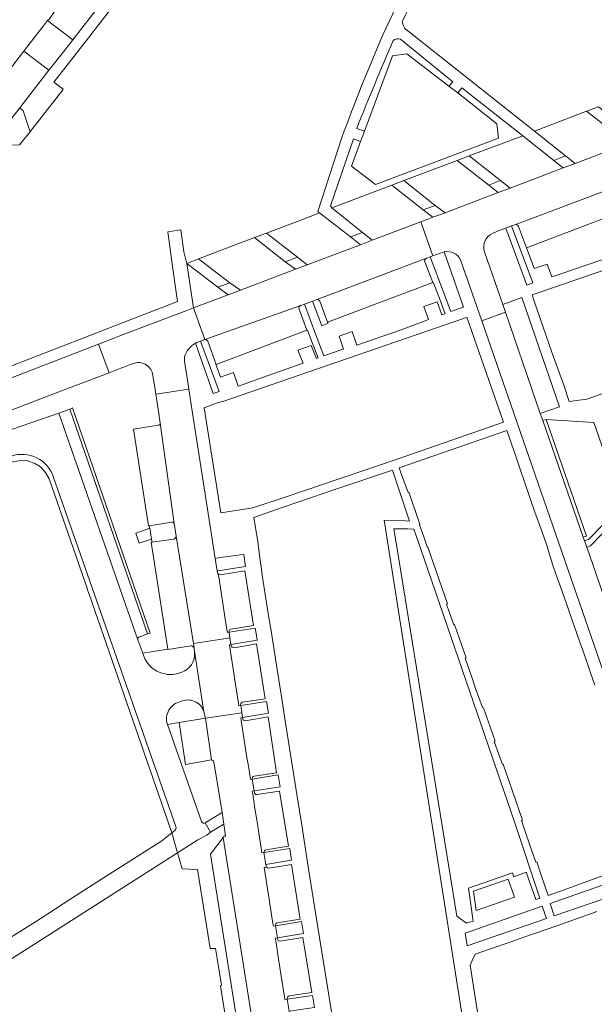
# Model space of a CAD drawing. Extents: x 152048 to 156914, y 461460 to 468786.
# Tile 94 of 256: x 155182 to 155286, y 463743 to 463920. Entities that reach past the tile are written whole.
import ezdxf

# ---------------------------------------------------------------- set-up
doc = ezdxf.new("R2010")
doc.units = 0
doc.header["$LTSCALE"] = 0.75
for name, color, linetype, lineweight in [('B-RO-VH-VERHARDING_ASFALT-GV', 251, 'CONTINUOUS', 18), ('B-RO-VH-VERHARDING_BETON-GV', 251, 'CONTINUOUS', 18), ('B-RO-VH-VERHARDING_BETONSTRAATSTEEN-GV', 251, 'CONTINUOUS', 18), ('B-RO-VH-VERHARDING_STRAATBAKSTEEN-GV', 251, 'CONTINUOUS', 18), ('B-RO-VH-VERHARDING_TEGEL-GV', 251, 'CONTINUOUS', 18), ('B-RO-VH-VERHARDING_TEGEL_RUBBER-GV', 251, 'CONTINUOUS', 18)]:
    doc.layers.add(name, color=color, linetype=linetype, lineweight=lineweight)

msp = doc.modelspace()

# ---------------------------------------------------------------- linework, layer by layer
at = {"layer": 'B-RO-VH-VERHARDING_ASFALT-GV'}
for points in [[(155188.345, 463921.79), (155187.446, 463920.492), (155187.106, 463920.171), (155191.648, 463916.71), (155234.109, 463971.444), (155238.171, 463976.627), (155233.668, 463980.155), (155231.802, 463977.668), (155230.789, 463976.316)], [(155280.636, 463895.73), (155275.03, 463900.184), (155251.864, 463918.581), (155251.816, 463918.541)], [(155250.857, 463916.794), (155260.26, 463909.14), (155259.559, 463908.316), (155261.176, 463907.097), (155261.907, 463908.015), (155272.953, 463899.351), (155278.523, 463894.906), (155280.636, 463895.73)], [(155151.483, 463865.022), (155174.11, 463894.257), (155177.151, 463898.097), (155182.071, 463904.435), (155187.317, 463911.19), (155182.834, 463914.65), (155177.395, 463907.686), (155176.29, 463906.42)], [(155240.259, 463899.066), (155235.896, 463885.718), (155236.2, 463885.443), (155241.803, 463881.143), (155243.991, 463881.936), (155238.416, 463886.334), (155238.201, 463886.704), (155242.354, 463898.815), (155243.639, 463898.319), (155244.331, 463900.195), (155242.927, 463900.714)], [(155164.939, 463843.823), (155164.978, 463843.875), (155190.417, 463853.619), (155194.23, 463855.079), (155194.728, 463855.27), (155198.215, 463856.593), (155196.322, 463861.726), (155192.571, 463860.299), (155164.046, 463849.308)], [(155217.795, 463820.458), (155217.738, 463820.817), (155217.388, 463823.036), (155215.974, 463831.986), (155213.447, 463848.157), (155213.27, 463849.312), (155212.606, 463853.634), (155206.679, 463852.735), (155207.136, 463849.656), (155207.452, 463847.48)], [(155207.452, 463847.48), (155209.972, 463829.398), (155210.347, 463827.106), (155213.443, 463807.691), (155219.736, 463808.674), (155220.029, 463808.72), (155219.87, 463809.757), (155219.573, 463809.714), (155219.495, 463810.208), (155219.315, 463811.355), (155219.199, 463812.089), (155219.13, 463812.532), (155218.06, 463819.386), (155217.921, 463820.253), (155217.871, 463820.308)], [(155224.066, 463781.027), (155224.409, 463781.08), (155224.065, 463783.186), (155223.737, 463783.131), (155223.66, 463783.625), (155223.306, 463785.893), (155223.11, 463787.12), (155222.064, 463793.797), (155221.987, 463794.291), (155222.307, 463794.344), (155222.177, 463795.191), (155215.598, 463794.197), (155216.706, 463786.7)], [(155217.121, 463786.338), (155218.605, 463777.189), (155218.93, 463775.073), (155219.203, 463772.941), (155219.003, 463772.919), (155218.819, 463772.677), (155225.744, 463729.113)], [(155226.553, 463767.52), (155226.505, 463767.831), (155226.175, 463769.967), (155225.806, 463769.91), (155225.729, 463770.404), (155224.875, 463775.871), (155224.661, 463777.213), (155224.488, 463778.329), (155224.143, 463780.533), (155224.066, 463781.027)], [(155230.725, 463741.319), (155230.384, 463743.478), (155229.973, 463743.416), (155229.894, 463743.91), (155228.812, 463750.706), (155228.607, 463752.018), (155228.292, 463754.029), (155228.214, 463754.523), (155228.61, 463754.586), (155228.271, 463756.719), (155227.88, 463756.655), (155227.803, 463757.149), (155227.248, 463760.689), (155227.061, 463761.88), (155226.218, 463767.277), (155226.632, 463767.345)]]:
    msp.add_lwpolyline(points, dxfattribs=at)
for points in [[(155251.162, 463919.973, -0.0518645), (155271.202, 463952.951)], [(155258.315, 463937.467, 0.0349834), (155247.645, 463917.576)], [(155251.816, 463918.541, -0.1716956), (155251.162, 463919.973)], [(155247.645, 463917.576, 0.014368), (155240.259, 463899.066)], [(155242.927, 463900.714, -0.0070496), (155249.537, 463916.566)], [(155249.537, 463916.566, -0.3046171), (155250.857, 463916.794)], [(155217.871, 463820.308, -0.0957725), (155217.795, 463820.458)], [(155216.706, 463786.7, -0.2072088), (155217.121, 463786.338)], [(155226.632, 463767.345, -0.0956989), (155226.553, 463767.52)]]:
    msp.add_lwpolyline(points, format="xyb", dxfattribs=at)
for points in [[(155286.627, 463904.595), (155284.445, 463903.802), (155290.174, 463899.339), (155292.321, 463900.098)], [(155268.927, 463891.285), (155263.217, 463895.745), (155261.061, 463894.938), (155266.777, 463890.45)], [(155251.451, 463891.321), (155249.286, 463890.484), (155254.949, 463886.025), (155257.114, 463886.798)], [(155243.615, 463879.706), (155234.007, 463876.048), (155231.866, 463875.267), (155221.933, 463871.515), (155219.701, 463870.684), (155213.431, 463868.28), (155215.504, 463862.606), (155232.809, 463868.718), (155233.478, 463868.976), (155234.942, 463869.521), (155235.611, 463869.781), (155255.506, 463877.265), (155256.174, 463877.531), (155256.659, 463877.702), (155254.529, 463883.813), (155245.736, 463880.514)], [(155226.613, 463881.778), (155224.466, 463880.977), (155230.033, 463876.63), (155232.206, 463877.451)], [(155220.017, 463872.842), (155214.378, 463877.136), (155212.248, 463876.309), (155217.846, 463872.012)], [(155302.804, 463772.196), (155295.74, 463792.576), (155295.342, 463793.715), (155290.282, 463808.311), (155289.525, 463810.491), (155284.474, 463825.081), (155284.084, 463826.216), (155283.853, 463826.883), (155276.557, 463847.951), (155276.087, 463849.234), (155269.771, 463867.51), (155265.52, 463865.952), (155307.193, 463745.696), (155311.469, 463747.126)]]:
    msp.add_lwpolyline(points, close=True, dxfattribs=at)
at = {"layer": 'B-RO-VH-VERHARDING_BETON-GV'}
msp.add_lwpolyline([(155205.536, 463828.51), (155203.058, 463827.644), (155203.637, 463825.834), (155205.876, 463826.521)], close=True, dxfattribs=at)
at = {"layer": 'B-RO-VH-VERHARDING_BETONSTRAATSTEEN-GV'}
for points in [[(155182.834, 463914.65), (155187.317, 463911.19), (155188.112, 463912.175), (155190.905, 463915.687), (155191.648, 463916.71), (155187.106, 463920.171), (155186.345, 463919.208), (155183.556, 463915.618)], [(155275.03, 463900.184), (155280.636, 463895.73), (155282.379, 463894.357), (155291.913, 463897.951), (155290.174, 463899.339), (155284.445, 463903.802)], [(155280.241, 463893.562), (155278.523, 463894.906), (155272.953, 463899.351), (155263.217, 463895.745), (155268.927, 463891.285), (155270.638, 463889.928)], [(155257.114, 463886.798), (155258.886, 463885.469), (155268.493, 463889.124), (155266.777, 463890.45), (155261.061, 463894.938), (155251.451, 463891.321)], [(155256.699, 463884.659), (155254.949, 463886.025), (155249.286, 463890.484), (155238.416, 463886.334), (155243.991, 463881.936), (155245.736, 463880.514), (155254.529, 463883.813), (155255.772, 463884.293)], [(155234.007, 463876.048), (155243.615, 463879.706), (155241.803, 463881.143), (155236.2, 463885.443), (155232.807, 463884.137), (155226.613, 463881.778), (155232.206, 463877.451)], [(155214.378, 463877.136), (155220.017, 463872.842), (155221.933, 463871.515), (155231.866, 463875.267), (155230.033, 463876.63), (155224.466, 463880.977)], [(155217.846, 463872.012), (155212.248, 463876.309), (155213.431, 463868.28), (155219.701, 463870.684)], [(155210.851, 463793.456), (155211.987, 463785.878), (155216.706, 463786.7), (155215.598, 463794.197)]]:
    msp.add_lwpolyline(points, close=True, dxfattribs=at)
for points in [[(155303.657, 463902.379), (155294.079, 463898.777), (155291.913, 463897.951), (155282.379, 463894.357), (155280.241, 463893.562), (155270.638, 463889.928), (155268.493, 463889.124), (155258.886, 463885.469), (155256.699, 463884.659), (155255.772, 463884.293), (155254.529, 463883.813), (155256.659, 463877.702), (155258.014, 463878.196), (155258.398, 463878.311)], [(155267.445, 463881.745), (155268.368, 463882.131), (155269.856, 463882.683), (155270.896, 463883.087), (155271.479, 463883.306), (155288.77, 463889.813), (155289.353, 463890.042), (155291.114, 463890.711), (155291.684, 463890.929), (155311.576, 463898.481), (155312.179, 463898.706), (155314.387, 463899.522)], [(155288.77, 463889.813), (155271.479, 463883.306)], [(155273.577, 463879.149), (155289.93, 463885.313), (155288.496, 463889.155)], [(155272.124, 463883.018), (155273.577, 463879.149)], [(155255.506, 463877.265), (155235.611, 463869.781)], [(155261.699, 463876.994), (155265.52, 463865.952), (155269.771, 463867.51), (155269.298, 463868.89), (155266.02, 463878.434)], [(155237.677, 463865.71), (155256.659, 463872.902), (155255.222, 463876.614)], [(155214.719, 463862.307), (155215.504, 463862.606), (155213.431, 463868.28), (155212.226, 463867.828), (155200.14, 463863.229), (155198.947, 463862.742), (155196.322, 463861.726), (155198.215, 463856.593), (155200.302, 463857.4), (155200.861, 463857.616), (155202.057, 463858.05), (155202.587, 463858.255)], [(155232.809, 463868.718), (155215.504, 463862.606)], [(155216.013, 463862.264), (155217.57, 463858.101), (155233.932, 463864.27), (155232.506, 463868.074)], [(155236.253, 463869.49), (155237.677, 463865.71)], [(155206.055, 463856.415), (155206.475, 463853.984), (155206.679, 463852.735), (155212.606, 463853.634), (155212.421, 463854.877), (155211.837, 463858.654), (155211.822, 463859.439)], [(155207.043, 463847.117), (155202.643, 463846.395), (155205.342, 463828.925), (155205.462, 463828.943), (155209.54, 463829.616)], [(155209.972, 463829.398), (155207.452, 463847.48)], [(155209.897, 463826.568), (155205.96, 463826.028), (155205.827, 463826.004), (155208.81, 463806.674)], [(155213.545, 463806.825), (155213.443, 463807.691), (155210.347, 463827.106)], [(155217.921, 463820.253), (155218.06, 463819.386), (155219.13, 463812.532), (155219.199, 463812.089), (155219.315, 463811.355), (155219.495, 463810.208), (155219.573, 463809.714), (155219.87, 463809.757)], [(155220.192, 463810.285), (155224.286, 463810.931), (155222.732, 463820.822), (155218.246, 463820.122)], [(155219.87, 463809.757), (155219.849, 463809.892)], [(155222.277, 463797.083), (155226.377, 463797.728), (155224.828, 463807.623), (155220.8, 463806.946)], [(155208.81, 463806.674), (155208.844, 463806.623), (155212.947, 463807.277)], [(155220.237, 463807.365), (155220.213, 463807.523), (155219.924, 463807.475), (155220.002, 463806.981), (155220.675, 463802.693), (155220.866, 463801.449), (155221.572, 463796.941), (155221.649, 463796.447), (155221.976, 463796.499), (155221.963, 463796.585)], [(155222.35, 463794.062), (155222.307, 463794.344), (155221.987, 463794.291), (155222.064, 463793.797), (155223.11, 463787.12), (155223.306, 463785.893), (155223.66, 463783.625), (155223.737, 463783.131), (155224.065, 463783.186), (155224.058, 463783.231)], [(155224.418, 463783.765), (155228.471, 463784.366), (155226.909, 463794.437), (155222.775, 463793.759)], [(155224.409, 463781.08), (155224.066, 463781.027), (155224.143, 463780.533), (155224.488, 463778.329), (155224.661, 463777.213), (155224.875, 463775.871), (155225.729, 463770.404), (155225.806, 463769.91), (155226.175, 463769.967), (155226.173, 463769.977)], [(155224.463, 463780.748), (155224.409, 463781.08)], [(155226.515, 463770.465), (155230.598, 463771.123), (155228.986, 463781.051), (155224.901, 463780.415)], [(155225.744, 463729.113), (155218.819, 463772.677), (155216.524, 463769.658), (155223.041, 463728.666), (155225.648, 463729.111)], [(155226.632, 463767.345), (155226.218, 463767.277), (155227.061, 463761.88), (155227.248, 463760.689), (155227.803, 463757.149), (155227.88, 463756.655), (155228.271, 463756.719), (155228.256, 463756.811)], [(155228.567, 463757.284), (155232.71, 463757.918), (155231.132, 463767.779), (155227.03, 463767.129)], [(155228.658, 463754.281), (155228.61, 463754.586), (155228.214, 463754.523)], [(155228.214, 463754.523), (155228.292, 463754.029), (155228.607, 463752.018), (155228.812, 463750.706), (155229.894, 463743.91), (155229.973, 463743.416), (155230.384, 463743.478), (155230.359, 463743.635)], [(155230.76, 463744.061), (155234.795, 463744.691), (155233.226, 463754.64), (155229.024, 463753.954)]]:
    msp.add_lwpolyline(points, dxfattribs=at)
for points in [[(155271.479, 463883.306, -0.4024706), (155272.124, 463883.018)], [(155266.02, 463878.434, -0.3898439), (155267.445, 463881.745)], [(155255.222, 463876.614, -0.4154297), (155255.506, 463877.265)], [(155258.398, 463878.311, -0.0341635), (155258.747, 463878.407)], [(155258.747, 463878.407, -0.3362096), (155261.699, 463876.994)], [(155232.506, 463868.074, -0.4122803), (155232.809, 463868.718)], [(155235.611, 463869.781, -0.4000243), (155236.253, 463869.49)], [(155211.822, 463859.439, -0.1986325), (155213.784, 463861.907)], [(155213.784, 463861.907, -0.0401557), (155214.719, 463862.307)], [(155215.504, 463862.606, -0.3211166), (155216.013, 463862.264)], [(155202.587, 463858.255, -0.4487262), (155206.055, 463856.415)], [(155207.452, 463847.48, -0.4429762), (155207.043, 463847.117)], [(155209.54, 463829.616, -0.3807865), (155209.972, 463829.398)], [(155210.347, 463827.106, -0.2124877), (155209.897, 463826.568)], [(155218.246, 463820.122, -0.1934262), (155217.921, 463820.253)], [(155219.849, 463809.892, -0.3071249), (155220.192, 463810.285)], [(155212.947, 463807.277, -0.4247599), (155213.545, 463806.825)], [(155220.429, 463807.053, -0.1863377), (155220.237, 463807.365)], [(155220.8, 463806.946, -0.1967268), (155220.429, 463807.053)], [(155221.963, 463796.585, -0.381708), (155222.277, 463797.083)], [(155222.775, 463793.759, -0.3376386), (155222.35, 463794.062)], [(155224.058, 463783.231, -0.3893181), (155224.418, 463783.765)], [(155224.551, 463780.596, -0.091805), (155224.463, 463780.748)], [(155224.901, 463780.415, -0.2020216), (155224.551, 463780.596)], [(155226.173, 463769.977, -0.3659629), (155226.515, 463770.465)], [(155227.03, 463767.129, -0.2372192), (155226.632, 463767.345)], [(155228.256, 463756.811, -0.2983805), (155228.567, 463757.284)], [(155228.762, 463754.104, -0.1027409), (155228.658, 463754.281)], [(155229.024, 463753.954, -0.16023), (155228.762, 463754.104)], [(155230.359, 463743.635, -0.3034853), (155230.76, 463744.061)]]:
    msp.add_lwpolyline(points, format="xyb", dxfattribs=at)
at = {"layer": 'B-RO-VH-VERHARDING_STRAATBAKSTEEN-GV'}
for points in [[(155204.317, 463805.888), (155204.293, 463805.954), (155203.407, 463808.366), (155189.155, 463849.306), (155179.011, 463845.808), (155160.961, 463839.583), (155155.323, 463837.659), (155152.642, 463836.74), (155109.811, 463821.676), (155104.364, 463819.76), (155102.08, 463818.945), (155078.451, 463788.608), (155074.749, 463783.855), (155077.9, 463775.195), (155085.82, 463752.581), (155090.595, 463738.572), (155101.568, 463707.275), (155102.218, 463705.498), (155101.569, 463705.282), (155101.186, 463705.126), (155102.366, 463703.185), (155102.536, 463703.29), (155104.622, 463704.572)], [(155203.745, 463808.921), (155205.124, 463809.455), (155191.097, 463850.014), (155189.155, 463849.306), (155203.407, 463808.366)], [(155135.49, 463825.744), (155135.845, 463824.787), (155180.84, 463840.505), (155180.87, 463840.515), (155182.207, 463840.742), (155183.539, 463840.666), (155184.769, 463840.23), (155185.842, 463839.572), (155186.696, 463838.594), (155187.362, 463837.457), (155194.247, 463817.689), (155194.207, 463817.675), (155194.581, 463816.594), (155207.141, 463780.503), (155209.558, 463773.543), (155210.104, 463773.924)], [(155210.265, 463774.64), (155188.19, 463837.698)], [(155188.19, 463837.698), (155210.265, 463774.64)], [(155212.947, 463807.277), (155208.844, 463806.623), (155208.81, 463806.674), (155204.293, 463805.954), (155204.317, 463805.888)], [(155213.657, 463805.445), (155213.607, 463806.302), (155213.545, 463806.825)], [(155215.346, 463795.379), (155213.607, 463806.302), (155213.657, 463805.445)], [(155208.746, 463793.084), (155210.851, 463793.456), (155215.598, 463794.197), (155215.346, 463795.379)], [(155214.911, 463775.561), (155208.746, 463793.084)], [(155210.104, 463773.924), (155209.558, 463773.543), (155210.58, 463769.9), (155214.235, 463772.227), (155215.836, 463773.125), (155216.517, 463773.616), (155215.547, 463775.347)], [(155111.007, 463706.516), (155162.912, 463739.557), (155165.021, 463740.899), (155210.58, 463769.9), (155209.558, 463773.543), (155207.751, 463772.059), (155196.859, 463765.133), (155191.29, 463761.595), (155185.785, 463758.018), (155184.415, 463757.143), (155177.944, 463753.088), (155172.954, 463749.89)]]:
    msp.add_lwpolyline(points, dxfattribs=at)
for points in [[(155188.19, 463837.698, 0.4246891), (155180.493, 463841.511)], [(155180.493, 463841.511, -0.4246891), (155188.19, 463837.698)], [(155203.407, 463808.366, -0.3486316), (155203.745, 463808.921)], [(155210.803, 463802.346, -0.4277631), (155204.317, 463805.888)], [(155204.317, 463805.888, 0.4277631), (155210.803, 463802.346)], [(155213.545, 463806.825, 0.4247599), (155212.947, 463807.277)], [(155213.657, 463805.445, -0.3247064), (155210.803, 463802.346)], [(155210.803, 463802.346, 0.3247064), (155213.657, 463805.445)], [(155208.746, 463793.084, -0.4515281), (155211.129, 463797.21)], [(155211.129, 463797.21, 0.4515281), (155208.746, 463793.084)], [(155211.129, 463797.21, -0.4536734), (155215.346, 463795.379)], [(155215.346, 463795.379, 0.4536734), (155211.129, 463797.21)], [(155210.104, 463773.924, 0.2697332), (155210.265, 463774.64)], [(155210.265, 463774.64, -0.2697332), (155210.104, 463773.924)], [(155215.547, 463775.347, -0.506125), (155214.911, 463775.561)]]:
    msp.add_lwpolyline(points, format="xyb", dxfattribs=at)
for points in [[(155213.443, 463807.691), (155213.545, 463806.825), (155213.607, 463806.302), (155215.346, 463795.379), (155215.598, 463794.197), (155222.177, 463795.191), (155221.976, 463796.499), (155221.649, 463796.447), (155221.572, 463796.941), (155220.866, 463801.449), (155220.675, 463802.693), (155220.002, 463806.981), (155219.924, 463807.475), (155220.213, 463807.523), (155220.029, 463808.72), (155219.736, 463808.674)], [(155218.605, 463777.189), (155215.547, 463775.347), (155216.517, 463773.616), (155218.93, 463775.073)]]:
    msp.add_lwpolyline(points, close=True, dxfattribs=at)
at = {"layer": 'B-RO-VH-VERHARDING_TEGEL-GV'}
for points in [[(155234.109, 463971.444), (155191.648, 463916.71), (155190.905, 463915.687), (155188.112, 463912.175), (155187.317, 463911.19), (155182.071, 463904.435), (155182.683, 463903.905), (155183.952, 463900.091), (155184.219, 463900.471), (155184.921, 463901.373), (155189.642, 463907.44), (155189.927, 463907.806), (155188.25, 463909.068), (155195.137, 463917.907), (155195.681, 463918.605), (155235.883, 463970.193)], [(155288.496, 463889.155), (155289.93, 463885.313), (155291.297, 463881.637), (155292.354, 463878.715), (155291.876, 463878.545), (155291.008, 463880.901), (155288.659, 463880.074), (155289.503, 463877.739), (155281.904, 463875.144), (155278.76, 463874.068), (155278.171, 463873.885), (155277.306, 463876.177), (155274.97, 463875.38), (155274.781, 463875.935), (155273.577, 463879.149), (155272.124, 463883.018)], [(155164.046, 463849.308), (155192.571, 463860.299), (155196.322, 463861.726), (155198.947, 463862.742), (155200.14, 463863.229), (155212.226, 463867.828), (155213.431, 463868.28), (155212.248, 463876.309), (155212.243, 463876.326), (155212.107, 463876.759), (155211.733, 463878.433), (155211.156, 463882.371), (155208.826, 463882.023), (155209.732, 463875.374), (155210.558, 463869.426), (155172.614, 463854.765), (155163.004, 463850.995)], [(155271.479, 463883.306), (155270.896, 463883.087), (155274.752, 463872.795), (155273.664, 463872.413), (155269.856, 463882.683), (155268.368, 463882.131), (155267.445, 463881.745)], [(155258.747, 463878.407), (155262.191, 463868.422), (155259.928, 463867.64), (155256.174, 463877.531), (155255.506, 463877.265)], [(155307.568, 463744.581), (155307.193, 463745.696), (155265.52, 463865.952), (155261.699, 463876.994)], [(155266.02, 463878.434), (155269.298, 463868.89), (155272.757, 463870.175), (155279.532, 463850.435), (155276.087, 463849.234), (155276.557, 463847.951), (155277.124, 463848.132), (155285.749, 463847.622), (155291.03, 463832.395)], [(155255.222, 463876.614), (155256.659, 463872.902), (155256.758, 463872.939), (155257.812, 463870.158), (155258.932, 463867.232), (155258.318, 463867.068), (155257.477, 463869.401), (155255.077, 463868.536), (155255.91, 463866.225), (155255.312, 463865.989), (155250.951, 463864.322), (155242.968, 463861.555), (155242.114, 463864.017), (155239.737, 463863.182), (155240.554, 463860.866), (155239.913, 463860.674), (155236.997, 463859.612), (155235.569, 463863.412), (155233.478, 463868.976), (155232.809, 463868.718)], [(155232.506, 463868.074), (155233.932, 463864.27), (155234.023, 463864.304), (155234.84, 463862.171), (155235.948, 463859.276), (155235.644, 463859.176), (155234.688, 463861.503), (155232.299, 463860.663), (155233.279, 463858.323), (155226.735, 463856.005), (155222.222, 463854.412), (155221.536, 463854.163), (155220.682, 463856.65), (155218.344, 463855.811), (155218.139, 463856.333), (155217.475, 463858.065), (155217.57, 463858.101), (155216.013, 463862.264)], [(155235.611, 463869.781), (155234.942, 463869.521)], [(155234.942, 463869.521), (155236.622, 463865.077), (155237.767, 463865.524), (155237.677, 463865.71), (155236.253, 463869.49)], [(155215.504, 463862.606), (155214.719, 463862.307), (155218.083, 463853.224), (155217.027, 463852.868), (155213.784, 463861.907)], [(155211.822, 463859.439), (155211.837, 463858.654), (155212.421, 463854.877), (155212.606, 463853.634), (155213.27, 463849.312), (155213.447, 463848.157), (155215.974, 463831.986), (155217.388, 463823.036), (155218.303, 463823.202), (155221.954, 463823.694), (155222.54, 463823.751), (155222.838, 463821.599), (155217.828, 463820.831), (155217.738, 463820.817), (155217.795, 463820.458)], [(155288.46, 463766.169), (155280.407, 463763.229), (155277.493, 463762.234), (155276.245, 463765.884), (155275.432, 463768.262), (155275.308, 463768.22), (155274.101, 463771.669), (155273.438, 463773.564), (155272.705, 463775.756), (155272.882, 463775.818), (155269.364, 463785.89), (155269.269, 463785.855), (155268.551, 463787.846), (155267.777, 463789.995), (155267.913, 463790.045), (155265.801, 463796.091), (155265.676, 463796.136), (155264.334, 463799.744), (155263.86, 463801.245), (155262.521, 463805.085), (155262.686, 463805.141), (155260.618, 463811.112), (155260.458, 463811.057), (155259.703, 463813.248), (155259.167, 463814.806), (155259.32, 463814.858), (155255.767, 463825.116), (155255.743, 463825.185), (155255.659, 463825.156), (155255.023, 463826.967), (155254.254, 463829.156), (155254.355, 463829.192), (155254.329, 463829.266), (155252.343, 463834.999), (155252.193, 463834.943), (155250.836, 463838.726), (155250.583, 463839.43), (155270.051, 463846.19), (155271.66, 463841.54), (155272.407, 463839.381), (155274.306, 463833.705), (155275.1, 463831.415), (155276.358, 463827.974), (155277.239, 463825.427), (155278.305, 463822.009), (155279.023, 463819.937), (155279.134, 463819.621), (155281.038, 463814.185), (155281.822, 463811.926), (155283.137, 463808.138), (155283.899, 463806.142), (155285.182, 463802.398), (155285.934, 463800.204)], [(155240.19, 463730.031), (155237.764, 463744.941), (155236.735, 463751.261), (155235.379, 463759.841), (155234.189, 463767.374), (155233.002, 463774.889), (155232.184, 463780.068), (155231.817, 463782.39), (155230.623, 463789.951), (155229.843, 463794.889), (155229.451, 463797.367), (155228.256, 463804.934), (155227.46, 463809.972), (155227.083, 463812.36), (155225.866, 463820.062), (155225.73, 463821.101), (155225.572, 463822.275), (155224.997, 463826.532), (155224.717, 463828.226), (155224.322, 463830.469), (155229.637, 463832.302), (155239.529, 463835.715), (155248.642, 463838.735), (155249.375, 463838.984), (155252.492, 463829.795), (155251.689, 463829.821), (155247.908, 463829.972), (155248.129, 463828.493), (155261.973, 463740.473)], [(155290.413, 463832.172), (155284.768, 463826.459), (155284.084, 463826.216), (155284.474, 463825.081), (155285.142, 463825.315), (155289.098, 463829.44)], [(155209.54, 463829.616), (155205.462, 463828.943), (155205.536, 463828.51), (155205.876, 463826.521)], [(155210.347, 463827.106), (155209.972, 463829.398)], [(155205.876, 463826.521), (155205.96, 463826.028), (155209.897, 463826.568)], [(155217.871, 463820.308), (155217.921, 463820.253)], [(155218.246, 463820.122), (155222.732, 463820.822), (155224.286, 463810.931), (155220.192, 463810.285)], [(155219.849, 463809.892), (155219.87, 463809.757), (155224.601, 463810.449), (155224.746, 463809.528), (155224.937, 463808.315), (155220.213, 463807.523), (155220.237, 463807.365)], [(155220.8, 463806.946), (155224.828, 463807.623), (155226.377, 463797.728), (155222.277, 463797.083)], [(155221.963, 463796.585), (155221.976, 463796.499), (155226.66, 463797.25), (155227.005, 463795.122), (155222.307, 463794.344), (155222.35, 463794.062)], [(155222.775, 463793.759), (155226.909, 463794.437), (155228.471, 463784.366), (155224.418, 463783.765)], [(155224.058, 463783.231), (155224.065, 463783.186), (155228.77, 463783.979), (155229.111, 463781.804), (155224.409, 463781.08), (155224.463, 463780.748)], [(155224.901, 463780.415), (155228.986, 463781.051), (155230.598, 463771.123), (155226.515, 463770.465)], [(155225.648, 463729.111), (155223.041, 463728.666), (155216.524, 463769.658), (155218.819, 463772.677), (155219.003, 463772.919), (155219.203, 463772.941), (155218.93, 463775.073), (155216.517, 463773.616), (155215.836, 463773.125), (155214.235, 463772.227), (155210.58, 463769.9)], [(155226.173, 463769.977), (155226.175, 463769.967), (155230.845, 463770.693), (155231.169, 463768.596), (155226.505, 463767.831), (155226.553, 463767.52)], [(155210.58, 463769.9), (155211.395, 463766.994), (155214.15, 463766.928), (155216.268, 463753.764), (155216.458, 463752.621), (155217.407, 463752.666), (155217.709, 463750.821), (155218.5, 463745.987), (155218.313, 463745.92), (155220.424, 463732.611)], [(155227.03, 463767.129), (155231.132, 463767.779), (155232.71, 463757.918), (155228.567, 463757.284)], [(155294.987, 463741.664), (155282.272, 463737.855), (155280.89, 463737.441), (155277.176, 463736.328), (155276.32, 463736.072), (155273.082, 463735.102), (155270.701, 463734.388), (155267.143, 463733.295), (155265.759, 463734.622), (155263.419, 463749.622), (155263.797, 463750.44), (155264.342, 463751.618), (155266.931, 463752.491), (155270.838, 463753.863), (155273.102, 463754.658), (155276.971, 463756.016), (155279.235, 463756.812), (155283.103, 463758.17), (155285.33, 463758.952), (155286.311, 463759.296)], [(155228.256, 463756.811), (155228.271, 463756.719), (155232.968, 463757.485), (155233.301, 463755.335), (155228.61, 463754.586), (155228.658, 463754.281)], [(155229.024, 463753.954), (155233.226, 463754.64), (155234.795, 463744.691), (155230.76, 463744.061)], [(155230.359, 463743.635), (155230.384, 463743.478), (155234.97, 463744.172), (155235.32, 463741.993), (155230.725, 463741.319), (155230.774, 463741.008)]]:
    msp.add_lwpolyline(points, dxfattribs=at)
for points in [[(155183.952, 463900.091), (155182.683, 463903.905), (155182.071, 463904.435), (155177.151, 463898.097), (155177.77, 463897.591), (155182.049, 463897.736)], [(155278.229, 463860.101), (155274.934, 463869.689), (155274.602, 463870.656), (155318.036, 463885.56), (155320.002, 463886.235), (155323.25, 463876.898), (155323.575, 463875.932), (155326.538, 463867.363), (155326.852, 463866.456), (155324.217, 463865.548), (155310.598, 463860.852), (155290.144, 463853.781), (155287.87, 463852.995), (155284.473, 463851.82), (155281.287, 463851.374), (155280.309, 463854.36)], [(155218.754, 463851.395), (155262.217, 463866.394), (155262.834, 463866.607), (155269.431, 463847.65), (155250.442, 463841.071), (155230.019, 463834.109), (155224.152, 463832.188), (155218.405, 463831.287), (155215.356, 463850.282), (155217.431, 463851.007), (155218.732, 463851.461)], [(155191.097, 463850.014), (155205.124, 463809.455), (155205.604, 463809.572), (155191.585, 463850.231)], [(155276.557, 463847.951), (155283.853, 463826.883), (155284.426, 463827.09), (155277.124, 463848.132)], [(155252.18, 463828.382), (155253.236, 463828.369), (155254.484, 463824.734), (155271.496, 463775.332), (155275.996, 463761.733), (155275.3, 463761.499), (155273.561, 463766.406), (155271.28, 463765.582), (155271.035, 463766.268), (155263.115, 463763.53), (155263.951, 463757.572), (155262.773, 463757.199), (155261.03, 463758.47), (155255.761, 463790.744), (155250.391, 463823.636), (155249.637, 463828.413)], [(155278.609, 463758.548), (155277.852, 463760.766), (155297.279, 463767.579), (155298.07, 463765.237)], [(155263.997, 463763.005), (155270.257, 463765.169), (155271.43, 463761.907), (155264.479, 463759.483)], [(155276.425, 463760.272), (155277.178, 463758.047), (155262.873, 463753.113), (155262.493, 463755.394)]]:
    msp.add_lwpolyline(points, close=True, dxfattribs=at)
for points in [[(155272.124, 463883.018, 0.4024706), (155271.479, 463883.306)], [(155267.445, 463881.745, 0.3898439), (155266.02, 463878.434)], [(155255.506, 463877.265, 0.4154297), (155255.222, 463876.614)], [(155261.699, 463876.994, 0.3362096), (155258.747, 463878.407)], [(155232.809, 463868.718, 0.4122803), (155232.506, 463868.074)], [(155236.253, 463869.49, 0.4000243), (155235.611, 463869.781)], [(155213.784, 463861.907, 0.1986325), (155211.822, 463859.439)], [(155216.013, 463862.264, 0.3211166), (155215.504, 463862.606)], [(155209.972, 463829.398, 0.3807865), (155209.54, 463829.616)], [(155209.897, 463826.568, 0.2124877), (155210.347, 463827.106)], [(155217.795, 463820.458, 0.0957725), (155217.871, 463820.308)], [(155217.921, 463820.253, 0.1934262), (155218.246, 463820.122)], [(155220.192, 463810.285, 0.3071249), (155219.849, 463809.892)], [(155220.237, 463807.365, 0.1863377), (155220.429, 463807.053)], [(155220.429, 463807.053, 0.1967268), (155220.8, 463806.946)], [(155222.277, 463797.083, 0.381708), (155221.963, 463796.585)], [(155222.35, 463794.062, 0.3376386), (155222.775, 463793.759)], [(155224.418, 463783.765, 0.3893181), (155224.058, 463783.231)], [(155224.463, 463780.748, 0.091805), (155224.551, 463780.596)], [(155224.551, 463780.596, 0.2020216), (155224.901, 463780.415)], [(155226.515, 463770.465, 0.3659629), (155226.173, 463769.977)], [(155226.553, 463767.52, 0.0956989), (155226.632, 463767.345)], [(155226.632, 463767.345, 0.2372192), (155227.03, 463767.129)], [(155228.567, 463757.284, 0.2983805), (155228.256, 463756.811)], [(155228.658, 463754.281, 0.1027409), (155228.762, 463754.104)], [(155228.762, 463754.104, 0.16023), (155229.024, 463753.954)], [(155230.76, 463744.061, 0.3034853), (155230.359, 463743.635)]]:
    msp.add_lwpolyline(points, format="xyb", dxfattribs=at)
at = {"layer": 'B-RO-VH-VERHARDING_TEGEL_RUBBER-GV'}
for points in [[(155259.559, 463908.316), (155251.973, 463914.184), (155249.422, 463913.786), (155244.331, 463900.195), (155243.639, 463898.319), (155241.961, 463893.87), (155246.326, 463890.588), (155268.534, 463898.953), (155268.22, 463901.548), (155261.176, 463907.097)], [(155263.997, 463763.005), (155264.479, 463759.483), (155271.43, 463761.907), (155270.257, 463765.169)]]:
    msp.add_lwpolyline(points, close=True, dxfattribs=at)

doc.saveas('drawing.dxf')
